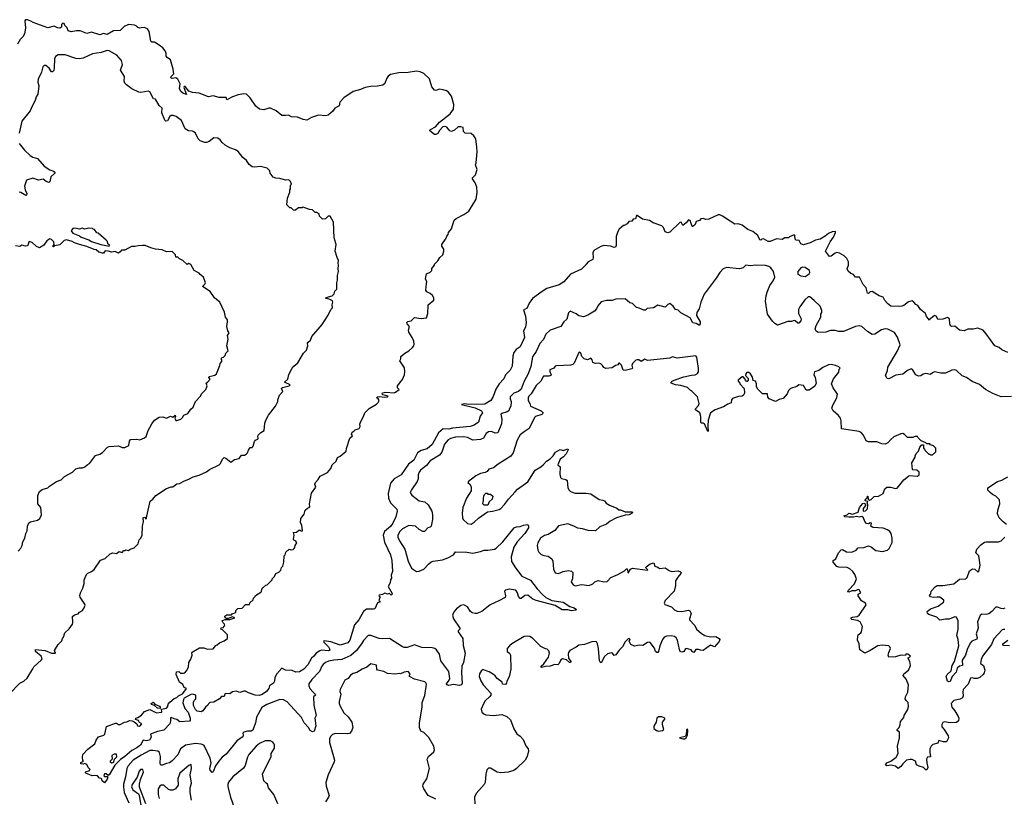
# Model space of a CAD drawing. Extents: x 2240384 to 2404287, y 351326 to 526670.
# Tile 214 of 256: x 2313992 to 2324599, y 466124 to 474497. Entities that reach past the tile are written whole.
import ezdxf

# ---------------------------------------------------------------- set-up
doc = ezdxf.new("R2010")
doc.units = 0

msp = doc.modelspace()

# ---------------------------------------------------------------- linework, layer by layer
at = {"layer": '0CON20XD'}
for points in [[(2316832, 468642), (2316838, 468655), (2316840, 468725), (2316850, 468735), (2316860, 468765), (2316893, 468797), (2316915, 468790), (2316937, 468793), (2316948, 468802), (2316957, 468813), (2316958, 468835), (2316978, 468865), (2316965, 468882), (2316944, 468894), (2316940, 468905), (2316948, 468945), (2316943, 468977), (2316972, 468978), (2316998, 469002), (2317012, 469002), (2317025, 468990), (2317040, 468995), (2317032, 469055), (2317018, 469078), (2317022, 469125), (2317056, 469174), (2317067, 469215), (2317092, 469238), (2317112, 469245), (2317116, 469254), (2317113, 469285), (2317135, 469400), (2317182, 469465), (2317172, 469495), (2317178, 469515), (2317208, 469545), (2317227, 469583), (2317308, 469622), (2317342, 469665), (2317358, 469705), (2317400, 469745), (2317417, 469783), (2317445, 469798), (2317508, 469852), (2317511, 469879), (2317550, 469990), (2317577, 470015), (2317568, 470035), (2317572, 470055), (2317593, 470067), (2317605, 470082), (2317650, 470095), (2317660, 470115), (2317657, 470143), (2317662, 470165), (2317696, 470224), (2317709, 470265), (2317742, 470295), (2317755, 470310), (2317834, 470356), (2317854, 470376), (2317864, 470395), (2317854, 470414), (2317840, 470425), (2317842, 470435), (2317865, 470439), (2317925, 470431), (2317950, 470435), (2317960, 470445), (2317905, 470459), (2317897, 470465), (2317902, 470478), (2317935, 470486), (2318025, 470479), (2318042, 470485), (2318080, 470515), (2318063, 470533), (2318062, 470555), (2318117, 470623), (2318137, 470673), (2318140, 470705), (2318137, 470747), (2318088, 470825), (2318098, 470845), (2318098, 470872), (2318142, 470908), (2318185, 470932), (2318223, 470967), (2318238, 470985), (2318242, 471005), (2318238, 471035), (2318220, 471075), (2318184, 471134), (2318182, 471155), (2318192, 471195), (2318165, 471222), (2318163, 471235), (2318174, 471246), (2318210, 471255), (2318245, 471290), (2318315, 471281), (2318375, 471288), (2318387, 471335), (2318393, 471427), (2318452, 471478), (2318453, 471503), (2318439, 471529), (2318415, 471549), (2318378, 471565), (2318368, 471585), (2318374, 471656), (2318378, 471675), (2318362, 471705), (2318375, 471760), (2318415, 471780), (2318430, 471795), (2318433, 471817), (2318460, 471855), (2318460, 471865), (2318495, 471900), (2318518, 471935), (2318550, 471965), (2318562, 472005), (2318562, 472025), (2318540, 472060), (2318540, 472075), (2318587, 472143), (2318594, 472165), (2318609, 472185), (2318611, 472205), (2318645, 472245), (2318672, 472338), (2318693, 472357), (2318775, 472398), (2318832, 472435), (2318911, 472565), (2318920, 472635), (2318916, 472695), (2318900, 472740), (2318868, 472785), (2318870, 472795), (2318901, 472825), (2318921, 472885), (2318903, 472935), (2318910, 472955), (2318919, 473075), (2318918, 473125), (2318907, 473215), (2318885, 473247), (2318855, 473272), (2318790, 473275), (2318773, 473293), (2318768, 473335), (2318745, 473342), (2318715, 473342), (2318675, 473308), (2318645, 473292), (2318625, 473300), (2318595, 473338), (2318575, 473348), (2318550, 473345), (2318514, 473305), (2318498, 473272), (2318475, 473261), (2318462, 473262), (2318410, 473300), (2318408, 473305), (2318418, 473315), (2318470, 473345), (2318514, 473395), (2318628, 473482), (2318664, 473535), (2318668, 473585), (2318642, 473672), (2318609, 473719), (2318591, 473731), (2318555, 473742), (2318515, 473747), (2318475, 473736), (2318459, 473739), (2318433, 473775), (2318405, 473860), (2318345, 473918), (2318307, 473937), (2318265, 473942), (2318175, 473930), (2318075, 473926), (2317985, 473907), (2317961, 473889), (2317945, 473860), (2317925, 473810), (2317905, 473792), (2317845, 473780), (2317775, 473779), (2317714, 473766), (2317665, 473744), (2317585, 473724), (2317484, 473655), (2317441, 473609), (2317432, 473568), (2317387, 473543), (2317365, 473512), (2317315, 473470), (2317285, 473461), (2317212, 473468), (2317135, 473444), (2317085, 473416), (2317045, 473423), (2316985, 473449), (2316921, 473451), (2316889, 473469), (2316855, 473464), (2316815, 473467), (2316755, 473517), (2316695, 473543), (2316675, 473544), (2316623, 473527), (2316575, 473534), (2316535, 473567), (2316475, 473655), (2316436, 473696), (2316405, 473700), (2316345, 473689), (2316285, 473668), (2316223, 473633), (2316215, 473660), (2316139, 473659), (2316075, 473678), (2316025, 473668), (2315926, 473706), (2315855, 473713), (2315815, 473727), (2315775, 473779), (2315763, 473777), (2315760, 473765), (2315787, 473693), (2315748, 473705), (2315729, 473725), (2315715, 473755), (2315719, 473805), (2315695, 473855), (2315675, 473870), (2315635, 473864), (2315621, 473871), (2315625, 473884), (2315652, 473915), (2315646, 473965), (2315618, 474065), (2315580, 474090), (2315568, 474105), (2315569, 474135), (2315560, 474160), (2315533, 474193), (2315495, 474224), (2315445, 474256), (2315415, 474254), (2315405, 474264), (2315385, 474368), (2315369, 474399), (2315334, 474414), (2315300, 474410), (2315284, 474406), (2315265, 474411), (2315245, 474431), (2315229, 474439), (2315165, 474445), (2315116, 474424), (2315075, 474381), (2315003, 474377), (2314935, 474338), (2314895, 474348), (2314854, 474334), (2314765, 474362), (2314715, 474348), (2314644, 474376), (2314605, 474378), (2314545, 474366), (2314515, 474378), (2314505, 474408), (2314478, 474435), (2314470, 474455), (2314455, 474460), (2314443, 474445), (2314442, 474415), (2314425, 474407), (2314400, 474410), (2314365, 474426), (2314295, 474409), (2314136, 474466), (2314112, 474482), (2314075, 474496), (2314055, 474497), (2314048, 474485), (2314054, 474405), (2314045, 474345), (2314027, 474313), (2313998, 474285), (2313969, 474235)], [(2316395, 473012), (2316345, 473077), (2316316, 473096), (2316255, 473118), (2316205, 473147), (2316174, 473174), (2316152, 473205), (2316125, 473222), (2316085, 473223), (2316033, 473187), (2316005, 473176), (2315985, 473176), (2315935, 473191), (2315914, 473214), (2315885, 473274), (2315869, 473289), (2315855, 473296), (2315809, 473299), (2315775, 473322), (2315735, 473412), (2315679, 473455), (2315645, 473467), (2315623, 473467), (2315610, 473455), (2315585, 473407), (2315565, 473404), (2315554, 473415), (2315524, 473495), (2315525, 473545), (2315493, 473573), (2315455, 473640), (2315435, 473644), (2315395, 473721), (2315375, 473728), (2315298, 473712), (2315275, 473715), (2315201, 473751), (2315142, 473795), (2315125, 473815), (2315119, 473835), (2315121, 473885), (2315078, 473955), (2315099, 474015), (2315088, 474058), (2315040, 474115), (2314955, 474162), (2314935, 474166), (2314868, 474142), (2314775, 474128), (2314677, 474083), (2314634, 474074), (2314598, 474078), (2314482, 474118), (2314405, 474120), (2314378, 474102), (2314366, 474075), (2314365, 473980), (2314359, 473951), (2314346, 473934), (2314335, 473937), (2314308, 473975), (2314275, 474002), (2314255, 474002), (2314241, 473989), (2314227, 473933), (2314190, 473855), (2314189, 473825), (2314198, 473785), (2314188, 473695), (2314171, 473665), (2314160, 473625), (2314126, 473565), (2314103, 473515), (2314016, 473404), (2313986, 473275)], [(2313987, 473165), (2314045, 473092), (2314104, 473034), (2314135, 473016), (2314185, 473002), (2314255, 472918), (2314315, 472879), (2314356, 472865), (2314369, 472855), (2314371, 472845), (2314328, 472805), (2314315, 472752), (2314307, 472743), (2314276, 472755), (2314245, 472779), (2314195, 472768), (2314135, 472789), (2314065, 472768), (2314044, 472705), (2314050, 472665), (2314067, 472625), (2314065, 472608), (2314057, 472603), (2314005, 472635), (2313985, 472640)], [(2313878, 467235), (2313995, 467352), (2314036, 467374), (2314073, 467407), (2314133, 467507), (2314145, 467528), (2314228, 467605), (2314233, 467617), (2314222, 467645), (2314162, 467695), (2314162, 467715), (2314265, 467705), (2314335, 467676), (2314377, 467675), (2314368, 467705), (2314376, 467724), (2314405, 467770), (2314445, 467810), (2314452, 467835), (2314465, 467850), (2314478, 467895), (2314525, 467938), (2314560, 467990), (2314564, 468006), (2314560, 468070), (2314582, 468088), (2314621, 468099), (2314635, 468117), (2314668, 468135), (2314687, 468165), (2314696, 468194), (2314693, 468205), (2314645, 468278), (2314640, 468295), (2314648, 468325), (2314672, 468375), (2314687, 468427), (2314688, 468465), (2314712, 468525), (2314725, 468538), (2314766, 468554), (2314795, 468578), (2314864, 468676), (2314914, 468696), (2314966, 468744), (2314995, 468758), (2315035, 468748), (2315065, 468770), (2315095, 468760), (2315115, 468780), (2315125, 468780), (2315135, 468790), (2315165, 468780), (2315183, 468797), (2315225, 468810), (2315268, 468852), (2315280, 468895), (2315297, 468913), (2315311, 468945), (2315313, 469045), (2315324, 469095), (2315323, 469135), (2315335, 469140), (2315355, 469120), (2315396, 469314), (2315426, 469334), (2315460, 469375), (2315575, 469448), (2315623, 469467), (2315642, 469468), (2315685, 469498), (2315715, 469502), (2315767, 469533), (2315815, 469550), (2315860, 469575), (2315925, 469592), (2316005, 469628), (2316035, 469652), (2316140, 469705), (2316155, 469720), (2316178, 469765), (2316195, 469782), (2316213, 469775), (2316267, 469733), (2316305, 469762), (2316355, 469772), (2316383, 469807), (2316412, 469808), (2316431, 469819), (2316446, 469834), (2316457, 469863), (2316475, 469890), (2316495, 469892), (2316506, 469904), (2316520, 469955), (2316531, 469969), (2316560, 469985), (2316558, 470015), (2316562, 470025), (2316588, 470052), (2316627, 470075), (2316633, 470153), (2316643, 470185), (2316672, 470238), (2316748, 470335), (2316772, 470385), (2316772, 470405), (2316790, 470455), (2316827, 470495), (2316813, 470527), (2316823, 470537), (2316893, 470555), (2316907, 470565), (2316843, 470595), (2316880, 470625), (2316892, 470675), (2316926, 470744), (2316944, 470766), (2316988, 470802), (2317050, 470905), (2317081, 470939), (2317096, 470984), (2317092, 471015), (2317098, 471025), (2317123, 471047), (2317140, 471085), (2317251, 471215), (2317316, 471315), (2317344, 471375), (2317360, 471395), (2317357, 471425), (2317366, 471455), (2317360, 471470), (2317325, 471488), (2317290, 471495), (2317292, 471505), (2317357, 471525), (2317378, 471545), (2317388, 471575), (2317407, 471595), (2317407, 471665), (2317416, 471694), (2317417, 471743), (2317427, 471785), (2317422, 471815), (2317428, 471855), (2317422, 471875), (2317428, 471905), (2317412, 471935), (2317392, 472005), (2317402, 472075), (2317378, 472148), (2317372, 472315), (2317355, 472350), (2317335, 472380), (2317315, 472380), (2317287, 472353), (2317255, 472350), (2317222, 472382), (2317218, 472408), (2317202, 472412), (2317195, 472420), (2317175, 472420), (2317145, 472450), (2317113, 472453), (2317045, 472480), (2317035, 472470), (2316995, 472470), (2316955, 472442), (2316940, 472445), (2316915, 472470), (2316902, 472472), (2316870, 472505), (2316878, 472575), (2316902, 472638), (2316902, 472665), (2316910, 472675), (2316910, 472715), (2316920, 472725), (2316910, 472755), (2316892, 472772), (2316855, 472770), (2316796, 472786), (2316751, 472791), (2316723, 472803), (2316690, 472845), (2316685, 472870), (2316657, 472897), (2316585, 472916), (2316525, 472910), (2316495, 472913), (2316465, 472939), (2316435, 472980), (2316395, 473012)], [(2324405, 471113), (2324371, 471155), (2324315, 471176), (2324265, 471164), (2324205, 471164), (2324165, 471148), (2324115, 471153), (2324066, 471196), (2324035, 471194), (2324020, 471200), (2324012, 471222), (2324007, 471275), (2323985, 471290), (2323938, 471272), (2323888, 471268), (2323882, 471272), (2323866, 471306), (2323845, 471312), (2323785, 471260), (2323782, 471275), (2323762, 471302), (2323748, 471335), (2323695, 471378), (2323668, 471418), (2323645, 471430), (2323625, 471457), (2323605, 471470), (2323565, 471460), (2323515, 471419), (2323495, 471411), (2323455, 471408), (2323375, 471414), (2323340, 471440), (2323310, 471475), (2323295, 471508), (2323252, 471522), (2323175, 471572), (2323153, 471567), (2323135, 471548), (2323125, 471553), (2323110, 471610), (2323078, 471645), (2323038, 471725), (2322994, 471724), (2322973, 471753), (2322945, 471763), (2322915, 471789), (2322906, 471815), (2322919, 471855), (2322919, 471889), (2322902, 471925), (2322874, 471954), (2322825, 471984), (2322795, 471990), (2322775, 471984), (2322735, 471949), (2322715, 471946), (2322674, 472005), (2322723, 472105), (2322760, 472155), (2322782, 472205), (2322780, 472215), (2322745, 472212), (2322705, 472196), (2322668, 472165), (2322615, 472134), (2322565, 472122), (2322507, 472093), (2322435, 472074), (2322407, 472085), (2322389, 472119), (2322355, 472123), (2322345, 472132), (2322342, 472172), (2322335, 472180), (2322285, 472158), (2322275, 472148), (2322235, 472147), (2322205, 472130), (2322144, 472136), (2322075, 472110), (2322055, 472110), (2322005, 472138), (2321986, 472134), (2321975, 472123), (2321965, 472128), (2321942, 472175), (2321888, 472215), (2321835, 472239), (2321775, 472286), (2321732, 472298), (2321695, 472296), (2321645, 472326), (2321563, 472383), (2321535, 472396), (2321515, 472396), (2321415, 472348), (2321385, 472346), (2321355, 472356), (2321328, 472352), (2321314, 472336), (2321280, 472325), (2321268, 472292), (2321245, 472270), (2321235, 472270), (2321216, 472335), (2321195, 472343), (2321172, 472308), (2321135, 472281), (2321118, 472315), (2321105, 472314), (2320995, 472210), (2320975, 472203), (2320944, 472214), (2320928, 472258), (2320908, 472278), (2320815, 472310), (2320775, 472333), (2320700, 472350), (2320645, 472387), (2320635, 472387), (2320626, 472354), (2320602, 472348), (2320585, 472328), (2320555, 472323), (2320535, 472298), (2320505, 472280), (2320495, 472280), (2320449, 472241), (2320434, 472215), (2320419, 472161), (2320419, 472065), (2320411, 472049), (2320395, 472044), (2320358, 472058), (2320285, 472066), (2320254, 472056), (2320177, 472013), (2320166, 471985), (2320171, 471935), (2320166, 471915), (2320115, 471891), (2320081, 471845), (2320045, 471812), (2319925, 471757), (2319855, 471676), (2319805, 471643), (2319669, 471601), (2319620, 471570), (2319517, 471495), (2319479, 471445), (2319454, 471386), (2319418, 471372), (2319441, 471305), (2319449, 471235), (2319440, 471185), (2319420, 471145), (2319429, 471075), (2319384, 470976), (2319341, 470945), (2319314, 470915), (2319305, 470875), (2319297, 470765), (2319274, 470725), (2319226, 470674), (2319209, 470631), (2319156, 470575), (2319122, 470518), (2319092, 470438), (2319069, 470395), (2319001, 470359), (2318825, 470354), (2318785, 470362), (2318750, 470355), (2318897, 470317), (2318968, 470285), (2318976, 470265), (2318951, 470229), (2318935, 470164), (2318888, 470132), (2318845, 470116), (2318655, 470099), (2318615, 470089), (2318555, 470090), (2318505, 470048), (2318435, 469923), (2318383, 469875), (2318315, 469859), (2318278, 469832), (2318238, 469755), (2318180, 469710), (2318103, 469595), (2318025, 469555), (2317986, 469505), (2317960, 469395), (2317965, 469345), (2317985, 469296), (2318054, 469225), (2318057, 469205), (2318044, 469144), (2318011, 469075), (2317985, 469039), (2317923, 468985), (2317909, 468945), (2317922, 468872), (2317986, 468734), (2318002, 468675), (2318007, 468555), (2317994, 468515), (2317996, 468485), (2317986, 468465), (2317984, 468435), (2317961, 468395), (2318005, 468320), (2318005, 468310), (2317995, 468302), (2317975, 468320), (2317955, 468312), (2317925, 468322), (2317902, 468308), (2317865, 468300), (2317860, 468295), (2317870, 468285), (2317870, 468275), (2317860, 468245), (2317870, 468235), (2317870, 468225), (2317845, 468220), (2317817, 468155), (2317805, 468150), (2317729, 468151), (2317694, 468126), (2317645, 468036), (2317600, 467980), (2317550, 467815), (2317525, 467787), (2317445, 467763), (2317345, 467798), (2317271, 467809), (2317264, 467805), (2317270, 467795), (2317319, 467745), (2317333, 467715), (2317327, 467705), (2317315, 467703), (2317245, 467710), (2317225, 467700), (2317185, 467677), (2317162, 467645), (2317135, 467624), (2317095, 467551), (2317053, 467505), (2317005, 467477), (2316965, 467473), (2316928, 467488), (2316855, 467493), (2316814, 467516), (2316762, 467455), (2316742, 467415), (2316737, 467375), (2316726, 467355), (2316684, 467326), (2316674, 467296), (2316652, 467265), (2316605, 467230), (2316572, 467222), (2316530, 467225), (2316455, 467250), (2316425, 467268), (2316405, 467267), (2316365, 467252), (2316325, 467268), (2316285, 467260), (2316255, 467238), (2316208, 467242), (2316200, 467235), (2316195, 467210), (2316165, 467210), (2316146, 467184), (2316085, 467150), (2316040, 467145), (2316025, 467130), (2316020, 467115), (2315994, 467096), (2315963, 467057), (2315945, 467043), (2315905, 467053), (2315885, 467069), (2315865, 467113), (2315865, 467150), (2315870, 467165), (2315889, 467185), (2315890, 467225), (2315855, 467234), (2315835, 467232), (2315765, 467191), (2315755, 467179), (2315750, 467140), (2315772, 467082), (2315805, 467041), (2315829, 466975), (2315828, 466955), (2315820, 466945), (2315718, 466938), (2315685, 466963), (2315655, 466968), (2315625, 466982), (2315615, 466980), (2315618, 466945), (2315610, 466915), (2315545, 466848), (2315476, 466834), (2315400, 466805), (2315409, 466771), (2315389, 466741), (2315355, 466732), (2315322, 466738), (2315292, 466685), (2315255, 466658), (2315200, 466630), (2315125, 466564), (2315077, 466533), (2315018, 466472), (2314955, 466368), (2314945, 466360), (2314925, 466378), (2314904, 466376), (2314900, 466355), (2314905, 466350), (2314935, 466350), (2314940, 466345), (2314935, 466320), (2314905, 466280), (2314882, 466302), (2314878, 466318), (2314868, 466328), (2314852, 466332), (2314830, 466355), (2314795, 466360), (2314774, 466354), (2314705, 466383), (2314700, 466395), (2314705, 466402), (2314741, 466409), (2314750, 466425), (2314728, 466445), (2314716, 466476), (2314695, 466488), (2314675, 466480), (2314650, 466485), (2314652, 466498), (2314680, 466515), (2314672, 466522), (2314668, 466555), (2314672, 466585), (2314727, 466643), (2314801, 466699), (2314815, 466740), (2314842, 466775), (2314900, 466795), (2314910, 466805), (2314927, 466885), (2315025, 466924), (2315035, 466924), (2315055, 466909), (2315075, 466908), (2315120, 466935), (2315145, 466938), (2315175, 466951), (2315205, 466947), (2315226, 466936), (2315252, 466915), (2315260, 466895), (2315285, 466892), (2315307, 466917), (2315281, 466931), (2315273, 466953), (2315241, 466961), (2315242, 466978), (2315266, 466984), (2315303, 467007), (2315335, 467050), (2315395, 467070), (2315464, 467034), (2315518, 467042), (2315522, 467045), (2315520, 467075), (2315575, 467085), (2315588, 467102), (2315592, 467128), (2315610, 467150), (2315655, 467188), (2315685, 467199), (2315702, 467218), (2315745, 467237), (2315770, 467270), (2315790, 467295), (2315765, 467308), (2315750, 467340), (2315715, 467364), (2315677, 467445), (2315680, 467475), (2315705, 467480), (2315725, 467460), (2315755, 467460), (2315770, 467465), (2315790, 467485), (2315810, 467525), (2315813, 467577), (2315837, 467613), (2315850, 467655), (2315848, 467682), (2315860, 467695), (2315928, 467732), (2315975, 467732), (2316015, 467718), (2316077, 467723), (2316105, 467760), (2316120, 467765), (2316145, 467788), (2316195, 467808), (2316230, 467835), (2316230, 467875), (2316178, 467928), (2316160, 467935), (2316162, 467948), (2316188, 467952), (2316192, 467968), (2316200, 467975), (2316198, 467988), (2316182, 468002), (2316178, 468018), (2316170, 468025), (2316205, 468038), (2316255, 468040), (2316310, 468055), (2316285, 468068), (2316239, 468051), (2316221, 468051), (2316207, 468057), (2316202, 468075), (2316225, 468088), (2316275, 468090), (2316282, 468098), (2316320, 468115), (2316320, 468135), (2316342, 468158), (2316388, 468162), (2316425, 468200), (2316468, 468202), (2316472, 468218), (2316508, 468252), (2316512, 468268), (2316530, 468285), (2316532, 468298), (2316588, 468332), (2316598, 468342), (2316600, 468365), (2316612, 468378), (2316645, 468410), (2316658, 468412), (2316710, 468465), (2316710, 468475), (2316738, 468502), (2316750, 468535), (2316785, 468550), (2316805, 468570), (2316812, 468598), (2316827, 468613), (2316832, 468642)], [(2314955, 472060), (2314958, 472068), (2314940, 472085), (2314937, 472107), (2314923, 472123), (2314838, 472198), (2314822, 472202), (2314798, 472238), (2314782, 472242), (2314775, 472250), (2314735, 472252), (2314695, 472240), (2314665, 472252), (2314635, 472242), (2314585, 472252), (2314565, 472248), (2314548, 472225), (2314565, 472199), (2314635, 472169), (2314655, 472154), (2314737, 472127), (2314765, 472109), (2314865, 472076), (2314955, 472060)], [(2313975, 468774), (2314004, 468806), (2314020, 468835), (2314027, 468875), (2314046, 468914), (2314058, 468965), (2314072, 468995), (2314077, 469043), (2314091, 469079), (2314108, 469092), (2314185, 469108), (2314208, 469125), (2314228, 469165), (2314218, 469245), (2314188, 469285), (2314188, 469375), (2314204, 469416), (2314235, 469438), (2314295, 469458), (2314314, 469476), (2314390, 469525), (2314437, 469543), (2314475, 469578), (2314560, 469625), (2314595, 469662), (2314637, 469673), (2314667, 469673), (2314695, 469682), (2314720, 469705), (2314745, 469718), (2314808, 469805), (2314855, 469820), (2314885, 469838), (2314936, 469894), (2314955, 469900), (2315055, 469908), (2315095, 469890), (2315125, 469892), (2315167, 469913), (2315175, 469960), (2315185, 469978), (2315255, 469982), (2315285, 469972), (2315337, 469993), (2315355, 470010), (2315377, 470075), (2315414, 470146), (2315443, 470185), (2315495, 470216), (2315535, 470222), (2315575, 470208), (2315615, 470227), (2315642, 470218), (2315665, 470238), (2315670, 470225), (2315663, 470205), (2315675, 470182), (2315685, 470180), (2315726, 470194), (2315746, 470214), (2315761, 470239), (2315802, 470255), (2315837, 470303), (2315862, 470325), (2315884, 470386), (2315940, 470445), (2315951, 470469), (2315996, 470514), (2316012, 470555), (2316000, 470585), (2316016, 470594), (2316043, 470625), (2316030, 470645), (2316033, 470655), (2316065, 470664), (2316095, 470669), (2316113, 470685), (2316147, 470773), (2316150, 470795), (2316170, 470815), (2316170, 470835), (2316160, 470845), (2316172, 470858), (2316188, 470862), (2316205, 470880), (2316212, 470908), (2316237, 470933), (2316222, 470985), (2316237, 471057), (2316232, 471095), (2316248, 471125), (2316233, 471145), (2316223, 471195), (2316231, 471245), (2316229, 471265), (2316210, 471295), (2316197, 471347), (2316148, 471455), (2316091, 471501), (2316045, 471572), (2315962, 471625), (2315985, 471648), (2315992, 471665), (2315972, 471725), (2315935, 471752), (2315925, 471768), (2315872, 471795), (2315835, 471862), (2315815, 471872), (2315795, 471860), (2315750, 471905), (2315712, 471922), (2315695, 471940), (2315675, 471940), (2315670, 471965), (2315635, 472000), (2315575, 471998), (2315525, 472020), (2315455, 472026), (2315405, 472039), (2315345, 472067), (2315315, 472067), (2315267, 472063), (2315235, 472053), (2315195, 472053), (2315125, 472017), (2315090, 472015), (2315073, 471997), (2315055, 471984), (2315022, 472002), (2314985, 471993), (2314946, 472006), (2314913, 472007), (2314896, 471984), (2314884, 471984), (2314844, 471994), (2314815, 472020), (2314795, 472022), (2314715, 472055), (2314635, 472075), (2314583, 472093), (2314558, 472108), (2314495, 472125), (2314472, 472118), (2314425, 472073), (2314368, 472062), (2314355, 472050), (2314350, 472055), (2314363, 472077), (2314361, 472105), (2314335, 472131), (2314315, 472137), (2314283, 472115), (2314252, 472068), (2314205, 472042), (2314174, 472054), (2314125, 472098), (2314095, 472108), (2314075, 472062), (2314055, 472058), (2314015, 472068), (2313995, 472054), (2313945, 472063)], [(2324675, 470441), (2324565, 470436), (2324475, 470471), (2324395, 470516), (2324330, 470570), (2324252, 470602), (2324192, 470645), (2324145, 470661), (2324085, 470718), (2324067, 470727), (2324035, 470723), (2323965, 470691), (2323915, 470692), (2323846, 470706), (2323825, 470696), (2323802, 470675), (2323753, 470687), (2323725, 470681), (2323698, 470662), (2323675, 470658), (2323644, 470674), (2323610, 470730), (2323595, 470736), (2323555, 470720), (2323505, 470680), (2323431, 470669), (2323355, 470629), (2323338, 470635), (2323318, 470665), (2323340, 470720), (2323344, 470754), (2323446, 470925), (2323476, 470995), (2323449, 471079), (2323415, 471130), (2323345, 471166), (2323315, 471169), (2323275, 471157), (2323205, 471112), (2323175, 471107), (2323125, 471140), (2323065, 471193), (2323035, 471202), (2322995, 471194), (2322865, 471140), (2322815, 471139), (2322775, 471150), (2322725, 471149), (2322675, 471132), (2322595, 471130), (2322572, 471142), (2322562, 471165), (2322572, 471205), (2322623, 471295), (2322622, 471325), (2322632, 471345), (2322632, 471365), (2322614, 471414), (2322551, 471475), (2322502, 471512), (2322485, 471512), (2322449, 471481), (2322395, 471405), (2322383, 471375), (2322380, 471335), (2322409, 471275), (2322406, 471254), (2322385, 471228), (2322375, 471228), (2322347, 471255), (2322335, 471259), (2322305, 471246), (2322265, 471249), (2322155, 471209), (2322125, 471226), (2322100, 471250), (2322046, 471326), (2322027, 471465), (2322034, 471525), (2322045, 471564), (2322073, 471635), (2322110, 471685), (2322125, 471725), (2322113, 471785), (2322085, 471825), (2322061, 471841), (2322025, 471850), (2321917, 471853), (2321865, 471848), (2321816, 471854), (2321785, 471824), (2321745, 471816), (2321605, 471830), (2321569, 471815), (2321533, 471776), (2321496, 471715), (2321367, 471543), (2321328, 471455), (2321312, 471385), (2321285, 471345), (2321283, 471313), (2321322, 471245), (2321323, 471227), (2321315, 471203), (2321278, 471225), (2321245, 471234), (2321215, 471287), (2321115, 471342), (2321085, 471370), (2321058, 471378), (2321032, 471412), (2320995, 471440), (2320975, 471432), (2320945, 471401), (2320865, 471424), (2320820, 471395), (2320753, 471387), (2320735, 471370), (2320715, 471368), (2320665, 471390), (2320635, 471397), (2320595, 471440), (2320565, 471448), (2320515, 471492), (2320415, 471486), (2320375, 471474), (2320315, 471474), (2320255, 471460), (2320220, 471415), (2320206, 471385), (2320185, 471360), (2320114, 471316), (2320065, 471298), (2320015, 471310), (2319985, 471331), (2319923, 471357), (2319905, 471340), (2319885, 471273), (2319854, 471245), (2319821, 471195), (2319705, 471155), (2319658, 471112), (2319636, 471055), (2319595, 471012), (2319554, 470926), (2319515, 470867), (2319499, 470761), (2319471, 470685), (2319426, 470605), (2319395, 470520), (2319367, 470493), (2319315, 470477), (2319276, 470435), (2319276, 470415), (2319287, 470385), (2319284, 470335), (2319266, 470305), (2319261, 470285), (2319245, 470275), (2319185, 470258), (2319175, 470250), (2319184, 470195), (2319183, 470145), (2319143, 470047), (2319115, 470045), (2319073, 470063), (2319041, 470059), (2319018, 470042), (2318989, 469991), (2318955, 469976), (2318875, 469969), (2318815, 469998), (2318775, 470005), (2318685, 470001), (2318634, 469986), (2318608, 469972), (2318569, 469925), (2318538, 469842), (2318513, 469807), (2318414, 469746), (2318373, 469697), (2318308, 469645), (2318294, 469625), (2318283, 469595), (2318284, 469555), (2318274, 469525), (2318212, 469435), (2318200, 469405), (2318216, 469376), (2318262, 469342), (2318295, 469317), (2318356, 469306), (2318392, 469275), (2318432, 469205), (2318440, 469165), (2318440, 469115), (2318425, 469042), (2318415, 469032), (2318390, 469025), (2318352, 468988), (2318335, 468988), (2318295, 469007), (2318255, 469042), (2318185, 469050), (2318116, 469015), (2318088, 468985), (2318066, 468945), (2318064, 468924), (2318082, 468885), (2318141, 468795), (2318175, 468667), (2318211, 468591), (2318265, 468557), (2318295, 468560), (2318345, 468579), (2318394, 468636), (2318425, 468661), (2318445, 468668), (2318545, 468680), (2318605, 468701), (2318664, 468735), (2318685, 468768), (2318808, 468762), (2318875, 468754), (2318955, 468771), (2318995, 468787), (2319035, 468785), (2319105, 468796), (2319125, 468807), (2319196, 468875), (2319318, 469025), (2319345, 469036), (2319385, 469039), (2319418, 469055), (2319465, 469062), (2319473, 469045), (2319472, 469025), (2319433, 468965), (2319350, 468875), (2319315, 468819), (2319286, 468715), (2319291, 468665), (2319332, 468595), (2319403, 468505), (2319495, 468462), (2319565, 468370), (2319625, 468309), (2319661, 468275), (2319725, 468245), (2319846, 468225), (2319919, 468179), (2319965, 468164), (2319990, 468145), (2319982, 468138), (2319935, 468132), (2319895, 468143), (2319835, 468142), (2319760, 468190), (2319555, 468243), (2319519, 468259), (2319465, 468299), (2319435, 468297), (2319395, 468266), (2319385, 468264), (2319364, 468285), (2319356, 468325), (2319335, 468354), (2319265, 468364), (2319225, 468356), (2319216, 468345), (2319227, 468293), (2319223, 468277), (2319155, 468238), (2319060, 468195), (2318970, 468125), (2318917, 468103), (2318900, 468105), (2318865, 468110), (2318848, 468125), (2318816, 468176), (2318775, 468196), (2318745, 468188), (2318698, 468152), (2318674, 468125), (2318656, 468085), (2318664, 468045), (2318734, 467945), (2318734, 467935), (2318714, 467915), (2318714, 467905), (2318764, 467835), (2318768, 467758), (2318789, 467675), (2318774, 467575), (2318754, 467535), (2318750, 467465), (2318757, 467355), (2318752, 467335), (2318725, 467328), (2318665, 467338), (2318615, 467328), (2318593, 467335), (2318590, 467345), (2318620, 467385), (2318626, 467404), (2318615, 467479), (2318528, 467595), (2318514, 467665), (2318483, 467713), (2318465, 467728), (2318435, 467734)], [(2322455, 471732), (2322495, 471759), (2322503, 471775), (2322500, 471795), (2322455, 471828), (2322429, 471831), (2322405, 471825), (2322373, 471785), (2322375, 471757), (2322408, 471738), (2322455, 471732)], [(2324635, 470914), (2324571, 470941), (2324545, 470969), (2324495, 470987), (2324405, 471113)], [(2323560, 467665), (2323542, 467668), (2323535, 467650), (2323485, 467653), (2323425, 467637), (2323355, 467633), (2323349, 467655), (2323353, 467685), (2323371, 467725), (2323366, 467746), (2323355, 467754), (2323284, 467764), (2323235, 467756), (2323154, 467705), (2323095, 467677), (2323042, 467712), (2323034, 467775), (2323019, 467815), (2323020, 467855), (2323025, 467875), (2323053, 467895), (2323059, 467905), (2323072, 467965), (2323045, 468012), (2323018, 468028), (2322955, 468039), (2322948, 468045), (2322948, 468055), (2322965, 468063), (2323015, 468071), (2323035, 468084), (2323110, 468195), (2323102, 468215), (2323059, 468239), (2323025, 468292), (2323025, 468312), (2323052, 468325), (2323035, 468357), (2323025, 468360), (2322995, 468348), (2322955, 468348), (2322925, 468333), (2322912, 468335), (2322922, 468355), (2322985, 468421), (2323006, 468475), (2322988, 468525), (2322966, 468556), (2322934, 468584), (2322905, 468599), (2322815, 468604), (2322795, 468610), (2322756, 468656), (2322756, 468675), (2322785, 468692), (2322814, 468756), (2322840, 468790), (2322855, 468793), (2322897, 468767), (2322957, 468763), (2323003, 468787), (2323025, 468810), (2323086, 468814), (2323135, 468832), (2323168, 468818), (2323215, 468783), (2323285, 468772), (2323340, 468785), (2323357, 468803), (2323392, 468868), (2323392, 468915), (2323380, 468965), (2323366, 468986), (2323340, 469005), (2323293, 469023), (2323185, 469028), (2323175, 469032), (2323162, 469045), (2323167, 469075), (2323155, 469080), (2323135, 469068), (2323115, 469072), (2323097, 469095), (2323082, 469135), (2323065, 469149), (2323035, 469142), (2323005, 469146), (2322975, 469139), (2322925, 469140), (2322880, 469145), (2322870, 469155), (2322905, 469164), (2322925, 469182), (2322965, 469172), (2323023, 469195), (2323040, 469245), (2323074, 469286), (2323085, 469290), (2323100, 469285), (2323102, 469265), (2323080, 469235), (2323080, 469205), (2323105, 469208), (2323125, 469230), (2323127, 469275), (2323120, 469295), (2323128, 469308), (2323100, 469315), (2323103, 469335), (2323120, 469350), (2323125, 469368), (2323130, 469365), (2323133, 469333), (2323145, 469322), (2323165, 469332), (2323195, 469362), (2323245, 469366), (2323294, 469396), (2323310, 469445), (2323335, 469463), (2323373, 469463), (2323425, 469449), (2323446, 469454), (2323518, 469542), (2323565, 469582), (2323575, 469588), (2323665, 469582), (2323680, 469595), (2323680, 469625), (2323658, 469648), (2323615, 469650), (2323610, 469655), (2323602, 469725), (2323638, 469785), (2323638, 469802), (2323650, 469825), (2323675, 469850), (2323690, 469895), (2323712, 469918), (2323728, 469918), (2323730, 469885), (2323740, 469875), (2323742, 469862), (2323785, 469820), (2323795, 469820), (2323805, 469810), (2323825, 469810), (2323860, 469845), (2323860, 469885), (2323835, 469910), (2323805, 469920), (2323795, 469930), (2323765, 469930), (2323755, 469940), (2323702, 469962), (2323670, 469995), (2323665, 470010), (2323635, 470010), (2323615, 470000), (2323555, 470000), (2323525, 470030), (2323505, 470040), (2323485, 470038), (2323410, 470005), (2323375, 469978), (2323345, 469942), (2323315, 469928), (2323281, 469931), (2323225, 469950), (2323135, 469950), (2323112, 469962), (2323082, 470025), (2323055, 470052), (2323035, 470063), (2322845, 470093), (2322843, 470177), (2322833, 470205), (2322813, 470235), (2322754, 470284), (2322741, 470315), (2322750, 470345), (2322796, 470424), (2322800, 470465), (2322755, 470532), (2322737, 470577), (2322759, 470631), (2322815, 470700), (2322820, 470735), (2322830, 470745), (2322815, 470760), (2322780, 470775), (2322735, 470783), (2322705, 470780), (2322645, 470753), (2322602, 470718), (2322554, 470706), (2322547, 470675), (2322562, 470645), (2322573, 470585), (2322558, 470552), (2322495, 470507), (2322465, 470507), (2322435, 470557), (2322385, 470564), (2322362, 470548), (2322295, 470527), (2322275, 470503), (2322260, 470470), (2322215, 470418), (2322174, 470406), (2322135, 470386), (2322064, 470414), (2322051, 470431), (2322047, 470467), (2321995, 470469), (2321945, 470518), (2321928, 470545), (2321930, 470575), (2321918, 470605), (2321892, 470612), (2321887, 470647), (2321863, 470683), (2321845, 470697), (2321825, 470698), (2321813, 470685), (2321812, 470665), (2321840, 470635), (2321840, 470615), (2321828, 470602), (2321822, 470602), (2321810, 470615), (2321808, 470628), (2321785, 470650), (2321775, 470650), (2321730, 470615), (2321730, 470605), (2321750, 470585), (2321750, 470575), (2321797, 470527), (2321800, 470475), (2321790, 470455), (2321775, 470443), (2321735, 470440), (2321671, 470419), (2321660, 470405), (2321655, 470372), (2321621, 470359), (2321575, 470327), (2321485, 470297), (2321435, 470264), (2321408, 470185), (2321404, 470125), (2321410, 470065), (2321405, 470062), (2321368, 470145), (2321355, 470152), (2321335, 470151), (2321329, 470159), (2321331, 470225), (2321319, 470265), (2321272, 470295), (2321270, 470305), (2321306, 470344), (2321311, 470365), (2321293, 470435), (2321236, 470495), (2321215, 470507), (2321186, 470536), (2321115, 470559), (2321055, 470567), (2321010, 470585), (2321010, 470595), (2321020, 470605), (2321044, 470616), (2321145, 470650), (2321229, 470671), (2321267, 470673), (2321295, 470686), (2321305, 470705), (2321305, 470740), (2321288, 470865), (2321277, 470877), (2321075, 470854), (2321025, 470866), (2320995, 470851), (2320755, 470828), (2320725, 470841), (2320685, 470818), (2320663, 470833), (2320645, 470836), (2320630, 470830), (2320593, 470795), (2320588, 470775), (2320592, 470745), (2320585, 470736), (2320515, 470718), (2320494, 470725), (2320475, 470777), (2320455, 470799), (2320445, 470798), (2320435, 470780), (2320412, 470775), (2320375, 470749), (2320305, 470741), (2320283, 470753), (2320270, 470775), (2320251, 470791), (2320225, 470798), (2320196, 470796), (2320166, 470805), (2320159, 470835), (2320145, 470851), (2320107, 470833), (2320074, 470844), (2320049, 470869), (2320038, 470908), (2320025, 470917), (2320015, 470912), (2319965, 470798), (2319952, 470785), (2319925, 470776), (2319775, 470770), (2319762, 470765), (2319746, 470744), (2319704, 470726), (2319702, 470705), (2319718, 470675), (2319712, 470665), (2319692, 470658), (2319635, 470658), (2319605, 470605), (2319555, 470557), (2319500, 470470), (2319475, 470444), (2319468, 470425), (2319469, 470395), (2319487, 470365), (2319494, 470335), (2319608, 470285), (2319630, 470265), (2319629, 470255), (2319616, 470245), (2319548, 470225), (2319536, 470215), (2319481, 470095), (2319425, 470060), (2319385, 470026), (2319350, 469970), (2319307, 469835), (2319281, 469799), (2319145, 469712), (2319097, 469673), (2319045, 469658), (2319026, 469634), (2319005, 469621), (2318955, 469611), (2318905, 469586), (2318828, 469525), (2318820, 469515), (2318844, 469494), (2318857, 469465), (2318857, 469425), (2318806, 469345), (2318767, 469245), (2318758, 469185), (2318762, 469132), (2318770, 469115), (2318815, 469074), (2318855, 469066), (2318887, 469085), (2318935, 469130), (2319033, 469197), (2319085, 469204), (2319157, 469223), (2319175, 469234), (2319215, 469277), (2319256, 469335), (2319331, 469415), (2319355, 469443), (2319465, 469521), (2319544, 469646), (2319607, 469683), (2319634, 469706), (2319666, 469744), (2319705, 469768), (2319739, 469801), (2319765, 469840), (2319815, 469870), (2319845, 469860), (2319895, 469878), (2319899, 469865), (2319878, 469822), (2319850, 469790), (2319814, 469765), (2319790, 469705), (2319813, 469683), (2319810, 469605), (2319818, 469568), (2319828, 469558), (2319875, 469547), (2319888, 469535), (2319898, 469455), (2319912, 469432), (2319927, 469417), (2319975, 469400), (2320095, 469398), (2320145, 469391), (2320235, 469330), (2320275, 469324), (2320292, 469315), (2320310, 469290), (2320345, 469268), (2320425, 469237), (2320445, 469221), (2320465, 469219), (2320515, 469198), (2320585, 469199), (2320593, 469195), (2320591, 469185), (2320557, 469165), (2320515, 469161), (2320420, 469135), (2320353, 469097), (2320315, 469067), (2320243, 469037), (2320195, 468994), (2320115, 468996), (2320055, 469016), (2320005, 469022), (2319962, 469045), (2319895, 469069), (2319795, 469046), (2319755, 468997), (2319686, 468954), (2319646, 468944), (2319604, 468915), (2319572, 468865), (2319566, 468835), (2319574, 468785), (2319585, 468762), (2319609, 468739), (2319637, 468727), (2319685, 468722), (2319723, 468693), (2319736, 468666), (2319742, 468582), (2319761, 468541), (2319795, 468534), (2319848, 468555), (2319905, 468566), (2319935, 468560), (2319952, 468545), (2319946, 468475), (2319934, 468445), (2319955, 468412), (2319975, 468403), (2320045, 468414), (2320125, 468404), (2320165, 468424), (2320189, 468445), (2320225, 468459), (2320284, 468446), (2320322, 468448), (2320360, 468490), (2320435, 468522), (2320506, 468564), (2320530, 468585), (2320536, 468585), (2320545, 468538), (2320571, 468579), (2320595, 468590), (2320755, 468570), (2320760, 468575), (2320738, 468595), (2320740, 468605), (2320785, 468637), (2320825, 468648), (2320835, 468613), (2320865, 468603), (2320885, 468589), (2320946, 468596), (2320990, 468565), (2321015, 468557), (2321085, 468562), (2321112, 468552), (2321118, 468545), (2321114, 468535), (2321080, 468495), (2321056, 468455), (2321058, 468405)], [(2324623, 469063), (2324585, 469090), (2324543, 469135), (2324527, 469175), (2324530, 469215), (2324549, 469285), (2324546, 469326), (2324507, 469365), (2324473, 469383), (2324446, 469406), (2324423, 469433), (2324420, 469455), (2324527, 469523), (2324572, 469538), (2324638, 469575)], [(2319035, 469270), (2318995, 469270), (2318980, 469285), (2318983, 469307), (2318990, 469315), (2318988, 469345), (2318993, 469367), (2319000, 469385), (2319015, 469400), (2319028, 469398), (2319035, 469390), (2319065, 469390), (2319088, 469365), (2319080, 469335), (2319050, 469305), (2319035, 469270)], [(2324605, 468161), (2324585, 468155), (2324565, 468158), (2324525, 468173), (2324509, 468171), (2324465, 468125), (2324431, 468099), (2324405, 468092), (2324355, 468095), (2324338, 468082), (2324311, 468015), (2324316, 467944), (2324296, 467885), (2324307, 467845), (2324304, 467826), (2324250, 467805), (2324232, 467785), (2324199, 467715), (2324181, 467655), (2324145, 467601), (2324148, 467545), (2324115, 467535), (2324092, 467515), (2324079, 467471), (2324036, 467424), (2324015, 467370), (2323996, 467366), (2323985, 467375), (2323973, 467425), (2323984, 467446), (2324025, 467485), (2324036, 467544), (2324063, 467585), (2324108, 467755), (2324101, 467825), (2324089, 467865), (2324101, 467935), (2324101, 468025), (2324085, 468064), (2324065, 468067), (2324005, 468042), (2323965, 468043), (2323905, 468030), (2323872, 468065), (2323785, 468092), (2323770, 468105), (2323767, 468125), (2323804, 468155), (2323885, 468183), (2323944, 468225), (2323948, 468235), (2323947, 468247), (2323905, 468279), (2323875, 468280), (2323835, 468274), (2323805, 468282), (2323794, 468296), (2323807, 468315), (2323811, 468345), (2323855, 468392), (2323875, 468404), (2323935, 468404), (2324055, 468423), (2324115, 468472), (2324184, 468476), (2324198, 468492), (2324225, 468563), (2324255, 468584), (2324282, 468582), (2324315, 468553), (2324326, 468554), (2324338, 468625), (2324326, 468726), (2324291, 468755), (2324303, 468795), (2324345, 468843), (2324385, 468871), (2324405, 468876), (2324535, 468874), (2324565, 468886), (2324605, 468927)], [(2321058, 468405), (2321041, 468345), (2320944, 468245), (2320933, 468215), (2320941, 468201), (2321012, 468175), (2321045, 468143), (2321075, 468130), (2321124, 468126), (2321195, 468138), (2321212, 468132), (2321227, 468105), (2321206, 468045), (2321208, 468035), (2321264, 467975), (2321283, 467935), (2321337, 467887), (2321374, 467865), (2321435, 467852), (2321490, 467855), (2321528, 467835), (2321533, 467825), (2321527, 467803), (2321475, 467746), (2321435, 467761), (2321355, 467706), (2321327, 467707), (2321304, 467716), (2321276, 467714), (2321255, 467684), (2321239, 467689), (2321225, 467711), (2321175, 467728), (2321165, 467723), (2321145, 467693), (2321125, 467686), (2321106, 467696), (2321098, 467715), (2321077, 467817), (2321065, 467840), (2321045, 467856), (2321012, 467862), (2320965, 467860), (2320935, 467848), (2320917, 467825), (2320889, 467755), (2320875, 467694), (2320865, 467682), (2320855, 467682), (2320842, 467695), (2320831, 467731), (2320785, 467791), (2320775, 467796), (2320755, 467792), (2320705, 467758), (2320665, 467761), (2320615, 467750), (2320575, 467770), (2320558, 467805), (2320567, 467825), (2320555, 467838), (2320515, 467798), (2320486, 467745), (2320450, 467710), (2320415, 467657), (2320395, 467650), (2320378, 467675), (2320365, 467680), (2320325, 467670), (2320291, 467639), (2320255, 467574), (2320245, 467579), (2320238, 467595), (2320227, 467725), (2320215, 467778), (2320205, 467797), (2320195, 467801), (2320155, 467797), (2320075, 467769), (2320015, 467764), (2319985, 467740), (2319920, 467705), (2319903, 467685), (2319900, 467665), (2319904, 467624), (2319930, 467585), (2319925, 467575), (2319913, 467575), (2319884, 467604), (2319840, 467615), (2319821, 467605), (2319802, 467565), (2319788, 467552), (2319755, 467553), (2319705, 467536), (2319655, 467532), (2319612, 467522), (2319608, 467525), (2319611, 467535), (2319639, 467561), (2319687, 467635), (2319698, 467675), (2319693, 467703), (2319675, 467720), (2319655, 467723), (2319607, 467747), (2319516, 467836), (2319488, 467855), (2319465, 467861), (2319425, 467856), (2319295, 467776), (2319268, 467755), (2319242, 467725), (2319244, 467694), (2319268, 467675), (2319278, 467655), (2319283, 467505), (2319265, 467420), (2319240, 467375), (2319237, 467353), (2319225, 467340), (2319192, 467342), (2319190, 467365), (2319134, 467404), (2319113, 467433), (2319096, 467446), (2319050, 467475), (2318987, 467497), (2318975, 467498), (2318965, 467490), (2318946, 467454), (2318942, 467425), (2318958, 467378), (2318984, 467335), (2319066, 467244), (2319066, 467225), (2319055, 467208), (2319008, 467162), (2318988, 467132), (2318963, 467075), (2318972, 467042), (2318992, 467022), (2319015, 467011), (2319095, 467006), (2319185, 467016), (2319238, 466995), (2319278, 466958), (2319315, 466860), (2319347, 466807), (2319382, 466782), (2319417, 466745), (2319445, 466678), (2319470, 466645), (2319473, 466625), (2319460, 466565), (2319437, 466525), (2319345, 466433), (2319315, 466414), (2319255, 466394), (2319175, 466389), (2319136, 466396), (2319065, 466438), (2319043, 466437), (2319025, 466420), (2319013, 466375), (2319007, 466285), (2318996, 466264), (2318909, 466165), (2318890, 466125), (2318894, 466055)], [(2324605, 467930), (2324585, 467930), (2324575, 467926), (2324485, 467830), (2324460, 467770), (2324365, 467644), (2324351, 467609), (2324344, 467565), (2324374, 467544), (2324390, 467495), (2324383, 467465), (2324370, 467445), (2324335, 467416), (2324305, 467404), (2324275, 467404), (2324255, 467411), (2324235, 467406), (2324208, 467342), (2324157, 467285), (2324152, 467255), (2324156, 467216), (2324147, 467195), (2324125, 467181), (2324055, 467167), (2324027, 467135), (2324032, 467095), (2324067, 467057), (2324103, 466995), (2324109, 466975), (2324105, 466948), (2324085, 466930), (2324075, 466929), (2324015, 466926), (2323955, 466937), (2323935, 466928), (2323925, 466910), (2323925, 466882), (2323951, 466855), (2323994, 466785), (2323996, 466764), (2323981, 466729), (2323975, 466723), (2323945, 466720), (2323894, 466736), (2323881, 466709), (2323828, 466692), (2323810, 466675), (2323798, 466645), (2323797, 466605), (2323805, 466560), (2323772, 466558), (2323761, 466535), (2323763, 466495), (2323775, 466445), (2323765, 466419), (2323755, 466421), (2323730, 466445), (2323680, 466460), (2323653, 466474), (2323642, 466515), (2323605, 466530), (2323585, 466531), (2323545, 466524), (2323505, 466485), (2323485, 466455), (2323455, 466433), (2323425, 466460), (2323375, 466469), (2323335, 466462), (2323320, 466475), (2323334, 466495), (2323375, 466513), (2323434, 466555), (2323457, 466595), (2323448, 466675), (2323470, 466765), (2323470, 466825), (2323444, 466845), (2323444, 466855), (2323466, 466875), (2323476, 466904), (2323479, 466941), (2323516, 466984), (2323519, 467005), (2323559, 467071), (2323568, 467102), (2323563, 467144), (2323540, 467165), (2323530, 467185), (2323533, 467205), (2323559, 467255), (2323566, 467335), (2323541, 467395), (2323510, 467435), (2323517, 467455), (2323568, 467495), (2323582, 467525), (2323587, 467545), (2323582, 467585), (2323560, 467625), (2323575, 467630), (2323587, 467645), (2323560, 467665)], [(2318435, 467734), (2318325, 467736), (2318245, 467767), (2318165, 467739), (2318135, 467739), (2318115, 467746), (2317975, 467834), (2317895, 467829), (2317865, 467833), (2317775, 467866), (2317745, 467866), (2317695, 467812), (2317675, 467775), (2317618, 467702), (2317558, 467652), (2317463, 467607), (2317375, 467602), (2317320, 467590), (2317287, 467575), (2317261, 467555), (2317246, 467535), (2317222, 467478), (2317139, 467391), (2317108, 467345), (2317105, 467325), (2317118, 467295), (2317155, 467256), (2317176, 467234), (2317177, 467225), (2317156, 467205), (2317162, 467115), (2317187, 467005), (2317173, 466977), (2317183, 466895), (2317163, 466837), (2317145, 466830), (2317122, 466842), (2317104, 466875), (2317056, 466926), (2317028, 466985), (2316875, 467154), (2316833, 467173), (2316795, 467178), (2316655, 467124), (2316599, 467091), (2316543, 466987), (2316532, 466925), (2316505, 466846), (2316485, 466837), (2316445, 466838), (2316406, 466825), (2316396, 466815), (2316400, 466795), (2316395, 466775), (2316334, 466736), (2316215, 466590), (2316172, 466555), (2316138, 466515), (2316101, 466465), (2316075, 466398), (2316065, 466392), (2316045, 466417), (2316039, 466435), (2316053, 466495), (2316045, 466545), (2315984, 466675), (2315975, 466686), (2315945, 466698), (2315885, 466704), (2315779, 466685), (2315725, 466645), (2315695, 466582), (2315635, 466516), (2315605, 466494), (2315575, 466490), (2315525, 466471), (2315512, 466472), (2315506, 466485), (2315508, 466565), (2315498, 466605), (2315480, 466620), (2315425, 466630), (2315395, 466627), (2315302, 466578), (2315216, 466524), (2315160, 466465), (2315146, 466435), (2315132, 466345), (2315110, 466265), (2315109, 466235), (2315119, 466175), (2315167, 466065)], [(2324655, 467756), (2324595, 467758), (2324584, 467764), (2324584, 467776), (2324635, 467817)], [(2318475, 466106), (2318393, 466145), (2318346, 466215), (2318333, 466245), (2318337, 466265), (2318377, 466325), (2318408, 466435), (2318383, 466535), (2318397, 466565), (2318452, 466615), (2318460, 466635), (2318453, 466675), (2318398, 466768), (2318345, 466822), (2318312, 466835), (2318299, 466875), (2318299, 466925), (2318329, 467095), (2318329, 467145), (2318355, 467219), (2318375, 467341), (2318368, 467358), (2318355, 467368), (2318245, 467397), (2318192, 467425), (2318192, 467435), (2318198, 467455), (2318175, 467478), (2318135, 467472), (2318095, 467452), (2318085, 467458), (2318035, 467450), (2317955, 467456), (2317915, 467479), (2317845, 467492), (2317838, 467505), (2317836, 467546), (2317775, 467560), (2317733, 467527), (2317682, 467505), (2317625, 467467), (2317585, 467456), (2317555, 467440), (2317530, 467405), (2317495, 467384), (2317443, 467285), (2317441, 467265), (2317450, 467235), (2317432, 467155), (2317433, 467135), (2317444, 467104), (2317483, 467035), (2317532, 466992), (2317570, 466935), (2317582, 466875), (2317568, 466835), (2317545, 466810), (2317525, 466806), (2317395, 466813), (2317361, 466799), (2317341, 466779), (2317331, 466755), (2317330, 466715), (2317374, 466564), (2317382, 466525), (2317379, 466505), (2317315, 466367), (2317291, 466285), (2317292, 466245), (2317324, 466145), (2317320, 466125), (2317286, 466074)], [(2315505, 467080), (2315475, 467084), (2315443, 467113), (2315410, 467125), (2315408, 467135), (2315428, 467148), (2315447, 467127), (2315497, 467105), (2315506, 467095), (2315505, 467080)], [(2320875, 466836), (2320915, 466842), (2320930, 466855), (2320918, 466905), (2320918, 466935), (2320940, 466965), (2320940, 466975), (2320911, 466991), (2320875, 466992), (2320856, 466975), (2320848, 466935), (2320825, 466890), (2320823, 466865), (2320852, 466842), (2320875, 466836)], [(2321155, 466753), (2321170, 466765), (2321187, 466795), (2321190, 466845), (2321185, 466860), (2321175, 466850), (2321171, 466799), (2321160, 466780), (2321100, 466765), (2321135, 466753), (2321155, 466753)], [(2316772, 466055), (2316728, 466155), (2316672, 466225), (2316660, 466265), (2316647, 466277), (2316623, 466303), (2316608, 466375), (2316702, 466565), (2316702, 466595), (2316738, 466655), (2316738, 466685), (2316730, 466705), (2316719, 466719), (2316695, 466732), (2316635, 466732), (2316575, 466704), (2316541, 466675), (2316462, 466585), (2316447, 466555), (2316422, 466468), (2316402, 466438), (2316287, 466345), (2316243, 466287), (2316235, 466262), (2316235, 466238), (2316261, 466125), (2316303, 466015)], [(2314985, 466494), (2315006, 466504), (2315012, 466535), (2315040, 466560), (2315035, 466589), (2315011, 466589), (2314986, 466574), (2314988, 466535), (2314968, 466515), (2314967, 466505), (2314985, 466494)], [(2315349, 466055), (2315283, 466233), (2315281, 466265), (2315292, 466315), (2315326, 466396), (2315318, 466425), (2315295, 466423), (2315279, 466405), (2315259, 466341), (2315205, 466263), (2315198, 466238), (2315210, 466205), (2315272, 466162), (2315279, 466149), (2315301, 466015)], [(2315841, 466095), (2315830, 466175), (2315830, 466225), (2315842, 466275), (2315829, 466365), (2315841, 466435), (2315840, 466475), (2315835, 466478), (2315815, 466466), (2315716, 466385), (2315696, 466325), (2315699, 466255), (2315669, 466215), (2315640, 466200), (2315615, 466200), (2315595, 466208), (2315545, 466254), (2315515, 466254), (2315500, 466245), (2315485, 466215), (2315483, 466155), (2315493, 466113)]]:
    msp.add_lwpolyline(points, dxfattribs=at)

doc.saveas('drawing.dxf')
